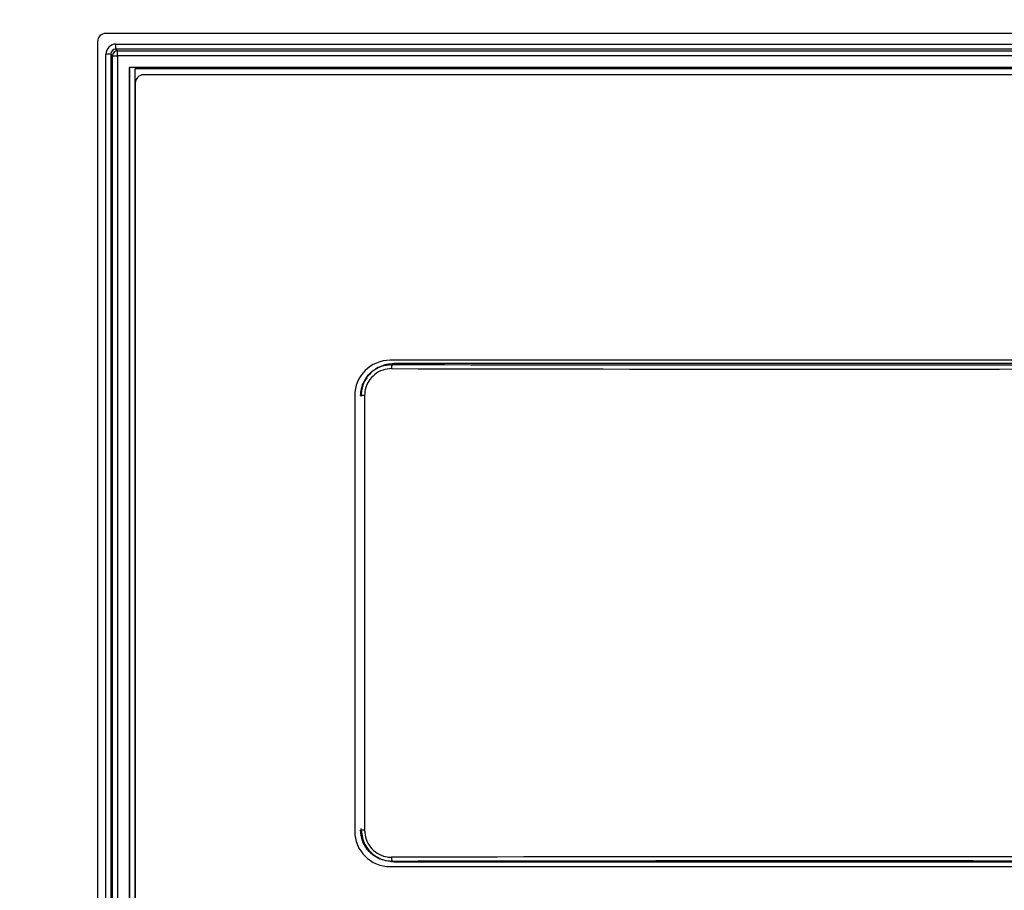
# Paper-space layout 'Sheet2' of a CAD drawing. Header units: millimetres. Extents: x -8 to 412, y -20 to 277.
# Tile 14 of 40: x 74 to 86, y 169 to 180. Entities that reach past the tile are written whole.
import ezdxf

# ---------------------------------------------------------------- set-up
doc = ezdxf.new("R2010")
doc.units = ezdxf.units.MM
doc.header["$PDSIZE"] = -1
doc.styles.add('SLDTEXTSTYLE1', font='TXT', dxfattribs={"width": 0.75})
doc.dimstyles.new('SLDDIMSTYLE1', dxfattribs={"dimtxt": 2.5, "dimasz": 3, "dimexe": 0, "dimexo": 0.0625, "dimtad": 1, "dimdec": 1, "dimlfac": 5, "dimrnd": 1e-09, "dimzin": 4, "dimdsep": 46, "dimtxsty": 'SLDTEXTSTYLE1', "dimblk1": 'CLOSED', "dimblk2": 'CLOSED', "dimsah": 1, "dimcen": 0.09, "dimadec": 0, "dimazin": 1, "dimtfac": 1, "dimtofl": 0, "dimtmove": 0, "dimatfit": 3, "dimldrblk": 'CLOSED', "dimfxl": 1, "dimfrac": 2, "dimtolj": 1, "dimtzin": 12, "dimarcsym": 0})

# ---------------------------------------------------------------- blocks, each defined once
blk = doc.blocks.new('_Closed')
at = {"color": 0, "linetype": 'ByBlock', "lineweight": -2}
for p, q in [((-1, 0.166667), (0, 0)), ((-1, 0.166667), (-1, -0.166667)), ((0, 0), (-1, -0.166667)), ((0, 0), (-1, 0))]:
    blk.add_line(p, q, dxfattribs=at)
blk = doc.blocks.new('_D_26')
at = {"color": 0, "linetype": 'Continuous', "lineweight": -2}
for p, q in [((73.769, 236.738), (45.903, 236.738)), ((45.903, 233.738), (45.903, 47.338)), ((85.15, 44.338), (45.903, 44.338))]:
    blk.add_line(p, q, dxfattribs=at)
at = {"layer": 'Defpoints', "color": 0}
for p in [(73.832, 236.738), (45.903, 44.338), (85.212, 44.338)]:
    blk.add_point(p, dxfattribs=at)
at = {"color": 0, "lineweight": -2, "xscale": 3, "yscale": 3, "zscale": 3}
for p, rotation in [((45.903, 236.738), 90), ((45.903, 44.338), 270)]:
    blk.add_blockref('_Closed', p, dxfattribs=dict(at, rotation=rotation))
at = {"color": 0, "lineweight": 18, "insert": (42.778, 140.538), "char_height": 2.5, "attachment_point": 2, "rotation": 90, "style": 'SLDTEXTSTYLE1'}
blk.add_mtext('\\A1;962.0', dxfattribs=at)

psp = doc.layouts.new('Sheet2')

# ---------------------------------------------------------------- linework, layer by layer
at = {"color": 7, "linetype": 'Continuous', "lineweight": 25}
for p, q in [((92.154, 179.738), (74.994, 179.738)), ((74.894, 179.638), (74.894, 143.078)), ((75.116, 179.548), (75.116, 179.608)), ((75.116, 179.608), (91.992, 179.608)), ((75.056, 179.488), (74.996, 179.488)), ((74.996, 143.212), (74.996, 179.488)), ((75.076, 179.467), (75.056, 179.488)), ((75.056, 179.488), (75.056, 143.212)), ((75.076, 179.467), (75.136, 179.467)), ((75.076, 143.232), (75.076, 179.467)), ((75.116, 179.548), (75.136, 179.527)), ((91.992, 179.548), (75.116, 179.548)), ((75.136, 179.467), (75.136, 179.527)), ((75.136, 179.527), (91.972, 179.527)), ((75.136, 179.467), (75.136, 143.232)), ((91.972, 179.467), (75.136, 179.467)), ((91.83, 179.325), (75.278, 179.325)), ((75.278, 179.325), (75.278, 143.374)), ((75.28, 179.324), (75.278, 179.325)), ((75.28, 179.324), (75.28, 143.376)), ((91.828, 179.324), (75.28, 179.324)), ((91.825, 179.309), (75.345, 179.309)), ((75.345, 179.309), (75.345, 176.289)), ((91.65, 179.238), (75.45, 179.238)), ((75.35, 179.138), (75.35, 153.438)), ((75.345, 176.289), (75.345, 143.419)), ((75.345, 176.289), (75.35, 176.289)), ((88.67, 175.788), (78.43, 175.788)), ((88.655, 175.748), (78.475, 175.748)), ((78, 175.358), (78, 170.098)), ((78.119, 175.36), (78.071, 175.36)), ((78.119, 175.36), (78.119, 170.108)), ((78.119, 170.108), (78.071, 170.108)), ((78.475, 169.728), (88.655, 169.728)), ((78.43, 169.668), (88.67, 169.668))]:
    psp.add_line(p, q, dxfattribs=at)
at = {"color": 8, "linetype": 'Continuous', "lineweight": 25}
psp.add_line((78.448, 175.748), (78.448, 175.736), dxfattribs=at)
at = {"color": 7, "linetype": 'Continuous', "lineweight": 25}
for centre, radius, start, end in [((75.136, 179.467), 0.06, 90.0817, 179.9183), ((75.45, 179.138), 0.1, 90, 180), ((78.43, 175.358), 0.43, 90, 180), ((78.812, 175.697), 0.366, 173.8719, 181.702), ((78.43, 170.098), 0.43, 180, 270), ((78.812, 169.771), 0.366, 178.298, 186.1281)]:
    psp.add_arc(centre, radius, start, end, dxfattribs=at)
for centre, major_axis, ratio, start_param, end_param in [((74.994, 179.638), (-0.0707, 0.0707), 0.999695, 5.497939, 7.068431), ((75.116, 179.488), (-0.085, 0.085), 0.998783, 5.498396, 7.067974), ((75.116, 179.488), (0.0426, -0.0426), 0.996359, 2.356803, 3.926382), ((83.554, 182.615), (132.36, 0), 0.052388, 4.673788, 4.75099), ((83.554, 182.665), (132.31, 0), 0.052408, 4.673788, 4.75099), ((83.554, 162.853), (132.36, 0), 0.052388, 1.532196, 1.609397), ((83.554, 162.803), (132.31, 0), 0.052408, 1.532196, 1.609397)]:
    psp.add_ellipse(centre, major_axis=major_axis, ratio=ratio, start_param=start_param, end_param=end_param, dxfattribs=at)
for points, knots in [([(78.071, 175.36), (78.073, 175.388), (78.078, 175.458), (78.123, 175.564), (78.208, 175.659), (78.321, 175.724), (78.406, 175.732), (78.448, 175.736)], [0, 0, 0, 0, 0.141723, 0.356123, 0.570694, 0.785343, 1, 1, 1, 1]), ([(78.475, 175.748), (78.415, 175.741), (78.298, 175.726), (78.168, 175.619), (78.089, 175.488), (78.08, 175.396), (78.075, 175.348)], [0, 0, 0, 0, 0.283706, 0.557916, 0.775024, 1, 1, 1, 1]), ([(78.446, 175.686), (78.409, 175.683), (78.336, 175.676), (78.238, 175.62), (78.164, 175.537), (78.125, 175.445), (78.121, 175.384), (78.119, 175.36)], [0, 0, 0, 0, 0.214686, 0.429358, 0.643929, 0.858303, 1, 1, 1, 1]), ([(78.448, 169.732), (78.42, 169.734), (78.35, 169.738), (78.244, 169.784), (78.148, 169.869), (78.084, 169.981), (78.075, 170.066), (78.071, 170.108)], [0, 0, 0, 0, 0.142932, 0.357386, 0.571652, 0.785823, 1, 1, 1, 1]), ([(78.075, 170.128), (78.083, 170.069), (78.098, 169.952), (78.205, 169.821), (78.335, 169.743), (78.428, 169.733), (78.475, 169.728)], [0, 0, 0, 0, 0.2837058, 0.5579164, 0.7750245, 1, 1, 1, 1]), ([(78.119, 170.108), (78.123, 170.072), (78.13, 169.998), (78.186, 169.9), (78.269, 169.827), (78.361, 169.787), (78.422, 169.783), (78.446, 169.782)], [0, 0, 0, 0, 0.21414, 0.428293, 0.642568, 0.85705, 1, 1, 1, 1])]:
    psp.add_open_spline(points, degree=3, knots=knots, dxfattribs=at)

# ---------------------------------------------------------------- dimensions: what is measured, and where the dimension line sits
at = {"color": 7, "linetype": 'Continuous', "lineweight": 18}
dim = psp.add_linear_dim(base=(45.903, 44.338), p1=(73.832, 236.738), p2=(85.212, 44.338), angle=90, dimstyle='SLDDIMSTYLE1', dxfattribs=at)
dim.commit()
dim.dimension.update_dxf_attribs({"geometry": '_D_26', "text_midpoint": (45.903, 140.538), "dimtype": 160})

doc.saveas('drawing.dxf')
